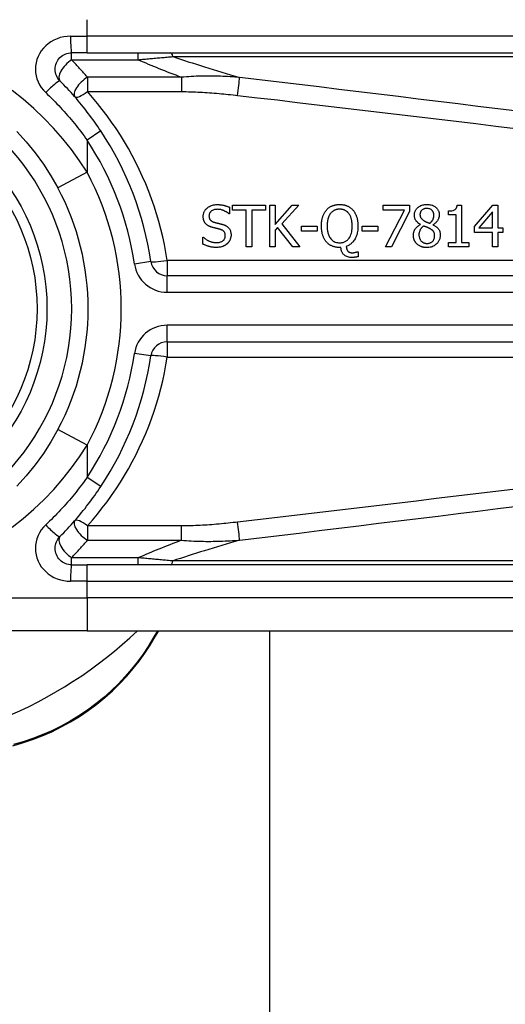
# Model space of a CAD drawing. Header units: inches. Extents: x 14 to 456, y 41 to 215.
# Tile 152 of 256: x 108.399 to 108.977, y 130.085 to 131.258. Entities that reach past the tile are written whole.
import ezdxf

# ---------------------------------------------------------------- set-up
doc = ezdxf.new("R2010")
doc.units = ezdxf.units.IN
doc.header["$MEASUREMENT"] = 0
doc.layers.add('Visible Edges(ANSI)', color=7, linetype='Continuous', lineweight=25)
doc.layers.add('Visible Tangent Edges(ANSI)', color=7, linetype='Continuous', lineweight=25)

msp = doc.modelspace()

# ---------------------------------------------------------------- linework, layer by layer
at = {"layer": 'Visible Edges(ANSI)'}
for p, q in [((108.4789, 131.2186), (108.4605, 131.2186)), ((108.4789, 131.2186), (109.128, 131.2186)), ((108.6486, 131.0344), (108.6486, 131.0266)), ((108.6522, 131.0368), (108.6917, 131.0368)), ((108.6522, 131.0309), (108.6522, 131.0368)), ((108.6917, 131.0368), (108.6917, 131.0309)), ((108.6967, 130.9875), (108.6967, 131.0368)), ((108.6967, 131.0368), (108.7033, 131.0368)), ((108.7033, 131.0368), (108.7033, 131.0141)), ((108.7033, 131.0141), (108.7234, 131.0368)), ((108.7314, 131.0368), (108.711, 131.0148)), ((108.7234, 131.0368), (108.7314, 131.0368)), ((108.8318, 131.031), (108.8318, 131.0368)), ((108.8318, 131.0368), (108.8631, 131.0368)), ((108.8631, 131.0368), (108.8631, 131.0294)), ((108.92, 131.0369), (108.9251, 131.0369)), ((108.9251, 131.0369), (108.9251, 130.9926)), ((108.9407, 131.0114), (108.9627, 131.0368)), ((108.9627, 131.0368), (108.9687, 131.0368)), ((108.9687, 131.0368), (108.9687, 131.0098)), ((108.6486, 131.0266), (108.6481, 131.0266)), ((108.6687, 131.0309), (108.6522, 131.0309)), ((108.6687, 130.9875), (108.6687, 131.0309)), ((108.6917, 131.0309), (108.6752, 131.0309)), ((108.6752, 131.0309), (108.6752, 130.9875)), ((108.8572, 131.031), (108.8318, 131.031)), ((108.8347, 130.9875), (108.8572, 131.031)), ((108.8631, 131.0294), (108.8418, 130.9875)), ((108.9099, 131.0255), (108.9099, 131.0301)), ((108.9188, 131.0255), (108.9099, 131.0255)), ((108.9188, 130.9926), (108.9188, 131.0255)), ((108.9624, 131.029), (108.9458, 131.0098)), ((108.9624, 131.0098), (108.9624, 131.029)), ((108.7061, 131.0104), (108.7033, 131.0072)), ((108.7241, 130.9875), (108.7061, 131.0104)), ((108.711, 131.0148), (108.7326, 130.9875)), ((108.7345, 131.0061), (108.7345, 131.0121)), ((108.7345, 131.0121), (108.7531, 131.0121)), ((108.7531, 131.0121), (108.7531, 131.0061)), ((108.807, 131.0061), (108.807, 131.0121)), ((108.807, 131.0121), (108.8256, 131.0121)), ((108.8256, 131.0121), (108.8256, 131.0061)), ((108.8763, 131.0138), (108.8763, 131.014)), ((108.8912, 131.0137), (108.8912, 131.0135)), ((108.9407, 131.0045), (108.9407, 131.0114)), ((108.9458, 131.0098), (108.9624, 131.0098)), ((108.9687, 131.0098), (108.9746, 131.0098)), ((108.9746, 131.0098), (108.9746, 131.0045)), ((108.6171, 130.9987), (108.6175, 130.9987)), ((108.6171, 130.9905), (108.6171, 130.9987)), ((108.7033, 131.0072), (108.7033, 130.9875)), ((108.7531, 131.0061), (108.7345, 131.0061)), ((108.8256, 131.0061), (108.807, 131.0061)), ((108.9624, 131.0045), (108.9407, 131.0045)), ((108.9624, 130.9875), (108.9624, 131.0045)), ((108.9687, 131.0045), (108.9687, 130.9875)), ((108.9746, 131.0045), (108.9687, 131.0045)), ((108.6752, 130.9875), (108.6687, 130.9875)), ((108.7033, 130.9875), (108.6967, 130.9875)), ((108.7326, 130.9875), (108.7241, 130.9875)), ((108.7815, 130.9865), (108.78, 130.9865)), ((108.8418, 130.9875), (108.8347, 130.9875)), ((108.9099, 130.9926), (108.9188, 130.9926)), ((108.9099, 130.9875), (108.9099, 130.9926)), ((108.9339, 130.9875), (108.9099, 130.9875)), ((108.9251, 130.9926), (108.9339, 130.9926)), ((108.9339, 130.9926), (108.9339, 130.9875)), ((108.9687, 130.9875), (108.9624, 130.9875)), ((108.8011, 130.9814), (108.802, 130.9814)), ((108.802, 130.9814), (108.802, 130.9755)), ((109.2264, 130.9529), (108.5744, 130.9529)), ((108.5744, 130.8741), (109.2264, 130.8741)), ((108.4605, 130.6084), (108.4789, 130.6084)), ((109.128, 130.6084), (108.4789, 130.6084)), ((108.4789, 130.5296), (108.2417, 130.5296)), ((108.4789, 130.5296), (109.128, 130.5296)), ((108.5599, 130.522), (108.5643, 130.5296)), ((108.6967, 116.9685), (108.6967, 130.5296))]:
    msp.add_line(p, q, dxfattribs=at)
at = {"layer": 'Visible Edges(ANSI)', "flags": 128}
for points in [[(108.4466, 131.185), (108.4453, 131.1864), (108.4441, 131.188), (108.4432, 131.1896), (108.4423, 131.1914), (108.4417, 131.1932), (108.4412, 131.1951), (108.4409, 131.197), (108.4408, 131.1989), (108.4409, 131.2009), (108.4412, 131.2028), (108.4417, 131.2046), (108.4423, 131.2065), (108.4432, 131.2082), (108.4441, 131.2099), (108.4453, 131.2114), (108.4466, 131.2129), (108.448, 131.2142), (108.4495, 131.2153), (108.4512, 131.2163), (108.4529, 131.2171), (108.4548, 131.2178), (108.4566, 131.2182), (108.4586, 131.2185), (108.4605, 131.2186)], [(108.4953, 131.1254), (108.4935, 131.128), (108.4917, 131.1307), (108.4899, 131.1333), (108.488, 131.136), (108.4862, 131.1386), (108.4843, 131.1412), (108.4823, 131.1438), (108.4804, 131.1463), (108.4784, 131.1489), (108.4765, 131.1514), (108.4744, 131.154), (108.4724, 131.1565), (108.4704, 131.1589), (108.4683, 131.1614), (108.4662, 131.1639), (108.4641, 131.1663), (108.462, 131.1687), (108.4598, 131.1711), (108.4577, 131.1735), (108.4555, 131.1758), (108.4533, 131.1781), (108.4511, 131.1805), (108.4488, 131.1827), (108.4466, 131.185)], [(108.3952, 131.1248), (108.4063, 131.1125), (108.4169, 131.0995), (108.4268, 131.086), (108.4359, 131.072), (108.4442, 131.0575)], [(108.6174, 131.0236), (108.6174, 131.0244), (108.6175, 131.0252), (108.6176, 131.0259), (108.6178, 131.0267), (108.618, 131.0275), (108.6183, 131.0282), (108.6186, 131.029), (108.6189, 131.0297), (108.6193, 131.0304), (108.6198, 131.0311), (108.6202, 131.0317), (108.6208, 131.0323), (108.6213, 131.0329), (108.622, 131.0335), (108.6228, 131.0342), (108.6237, 131.0348), (108.6247, 131.0354), (108.6259, 131.036), (108.6272, 131.0365), (108.6285, 131.037), (108.6298, 131.0373), (108.6312, 131.0375), (108.6326, 131.0376), (108.634, 131.0376)], [(108.634, 131.0376), (108.6345, 131.0376), (108.6351, 131.0376), (108.6357, 131.0376), (108.6363, 131.0376), (108.6368, 131.0375), (108.6374, 131.0375), (108.6379, 131.0374), (108.6385, 131.0374), (108.6391, 131.0373), (108.6396, 131.0372), (108.6402, 131.0371), (108.6408, 131.037), (108.6413, 131.0369), (108.6419, 131.0368), (108.6424, 131.0367), (108.643, 131.0365), (108.6437, 131.0363), (108.6443, 131.0361), (108.645, 131.0359), (108.6457, 131.0357), (108.6464, 131.0354), (108.6471, 131.0351), (108.6479, 131.0348), (108.6486, 131.0344)], [(108.7642, 131.0311), (108.7647, 131.0316), (108.7652, 131.0322), (108.7657, 131.0327), (108.7663, 131.0332), (108.7668, 131.0336), (108.7674, 131.034), (108.768, 131.0345), (108.7686, 131.0349), (108.7693, 131.0352), (108.7699, 131.0356), (108.7706, 131.0359), (108.7713, 131.0362), (108.772, 131.0364), (108.7727, 131.0367), (108.7734, 131.0369), (108.7741, 131.0371), (108.7748, 131.0373), (108.7756, 131.0374), (108.7763, 131.0375), (108.777, 131.0376), (108.7778, 131.0377), (108.7785, 131.0378), (108.7793, 131.0378), (108.78, 131.0378)], [(108.78, 131.0378), (108.7807, 131.0378), (108.7813, 131.0378), (108.7819, 131.0377), (108.7826, 131.0377), (108.7832, 131.0376), (108.7838, 131.0375), (108.7844, 131.0374), (108.785, 131.0373), (108.7857, 131.0372), (108.7863, 131.037), (108.7869, 131.0368), (108.7875, 131.0366), (108.7881, 131.0364), (108.7887, 131.0362), (108.7893, 131.0359), (108.79, 131.0356), (108.7907, 131.0352), (108.7915, 131.0348), (108.7922, 131.0343), (108.793, 131.0337), (108.7938, 131.0331), (108.7945, 131.0325), (108.7952, 131.0318), (108.7959, 131.0311)], [(108.8691, 131.0249), (108.8691, 131.0257), (108.8692, 131.0264), (108.8693, 131.0271), (108.8694, 131.0279), (108.8696, 131.0286), (108.8699, 131.0293), (108.8701, 131.03), (108.8705, 131.0306), (108.8708, 131.0313), (108.8712, 131.0319), (108.8717, 131.0325), (108.8722, 131.0331), (108.8727, 131.0336), (108.8733, 131.0342), (108.874, 131.0347), (108.8748, 131.0353), (108.8757, 131.0359), (108.8768, 131.0364), (108.8779, 131.0369), (108.8791, 131.0373), (108.8803, 131.0375), (108.8815, 131.0377), (108.8827, 131.0378), (108.8839, 131.0379)], [(108.8839, 131.033), (108.8831, 131.033), (108.8824, 131.0329), (108.8816, 131.0328), (108.8809, 131.0326), (108.8802, 131.0323), (108.8795, 131.032), (108.879, 131.0317), (108.8785, 131.0314), (108.8781, 131.0311), (108.8777, 131.0308), (108.8774, 131.0305), (108.8772, 131.0302), (108.8769, 131.0298), (108.8767, 131.0295), (108.8765, 131.0292), (108.8764, 131.0288), (108.8762, 131.0284), (108.8761, 131.028), (108.876, 131.0277), (108.8759, 131.0273), (108.8758, 131.0269), (108.8758, 131.0265), (108.8757, 131.0261), (108.8757, 131.0257)], [(108.8839, 131.0379), (108.8853, 131.0378), (108.8866, 131.0377), (108.8879, 131.0375), (108.8892, 131.0372), (108.8905, 131.0368), (108.8917, 131.0363), (108.8927, 131.0358), (108.8936, 131.0352), (108.8944, 131.0346), (108.895, 131.0341), (108.8955, 131.0336), (108.896, 131.0331), (108.8964, 131.0325), (108.8968, 131.032), (108.8972, 131.0314), (108.8975, 131.0308), (108.8978, 131.0302), (108.8981, 131.0295), (108.8983, 131.0288), (108.8985, 131.0281), (108.8986, 131.0275), (108.8987, 131.0268), (108.8987, 131.0261), (108.8987, 131.0253)], [(108.8923, 131.0253), (108.8923, 131.0257), (108.8923, 131.0261), (108.8922, 131.0264), (108.8922, 131.0268), (108.8921, 131.0272), (108.892, 131.0276), (108.8919, 131.028), (108.8917, 131.0283), (108.8916, 131.0287), (108.8914, 131.0291), (108.8912, 131.0294), (108.891, 131.0297), (108.8907, 131.03), (108.8905, 131.0303), (108.8902, 131.0306), (108.8899, 131.0309), (108.8895, 131.0313), (108.889, 131.0317), (108.8883, 131.0321), (108.8875, 131.0324), (108.8866, 131.0327), (108.8857, 131.0329), (108.8848, 131.033), (108.8839, 131.033)], [(108.9099, 131.0301), (108.9112, 131.0301), (108.9126, 131.0302), (108.9139, 131.0304), (108.9152, 131.0306), (108.9163, 131.031), (108.9171, 131.0314), (108.9177, 131.0317), (108.918, 131.032), (108.9182, 131.0322), (108.9185, 131.0324), (108.9187, 131.0327), (108.9189, 131.033), (108.9191, 131.0333), (108.9192, 131.0336), (108.9194, 131.0339), (108.9195, 131.0342), (108.9196, 131.0345), (108.9197, 131.0349), (108.9198, 131.0352), (108.9199, 131.0355), (108.9199, 131.0359), (108.92, 131.0362), (108.92, 131.0366), (108.92, 131.0369)], [(108.6206, 131.0147), (108.6204, 131.0149), (108.6202, 131.0151), (108.62, 131.0153), (108.6199, 131.0156), (108.6197, 131.0158), (108.6195, 131.0161), (108.6194, 131.0163), (108.6192, 131.0166), (108.619, 131.0168), (108.6189, 131.0171), (108.6188, 131.0173), (108.6186, 131.0176), (108.6185, 131.0179), (108.6184, 131.0182), (108.6183, 131.0184), (108.6182, 131.0187), (108.6181, 131.0191), (108.6179, 131.0195), (108.6178, 131.02), (108.6177, 131.0206), (108.6176, 131.0212), (108.6175, 131.0219), (108.6174, 131.0227), (108.6174, 131.0236)], [(108.6344, 131.032), (108.6336, 131.0319), (108.6327, 131.0319), (108.6319, 131.0318), (108.631, 131.0316), (108.6302, 131.0314), (108.6294, 131.0311), (108.6286, 131.0308), (108.628, 131.0305), (108.6274, 131.0301), (108.6269, 131.0297), (108.6265, 131.0294), (108.6262, 131.0291), (108.6259, 131.0288), (108.6256, 131.0284), (108.6254, 131.0281), (108.6251, 131.0277), (108.6249, 131.0273), (108.6247, 131.0269), (108.6246, 131.0264), (108.6245, 131.026), (108.6244, 131.0256), (108.6243, 131.0251), (108.6243, 131.0247), (108.6242, 131.0242)], [(108.6242, 131.0242), (108.6243, 131.0236), (108.6243, 131.023), (108.6244, 131.0225), (108.6245, 131.0219), (108.6247, 131.0213), (108.6249, 131.0208), (108.6252, 131.0203), (108.6254, 131.0198), (108.6257, 131.0195), (108.626, 131.0192), (108.6263, 131.0189), (108.6266, 131.0186), (108.6269, 131.0184), (108.6272, 131.0181), (108.6275, 131.0179), (108.6278, 131.0177), (108.6281, 131.0175), (108.6285, 131.0174), (108.6288, 131.0172), (108.6292, 131.0171), (108.6296, 131.0169), (108.6299, 131.0168), (108.6303, 131.0167), (108.6307, 131.0166)], [(108.6481, 131.0266), (108.6478, 131.0269), (108.6474, 131.0273), (108.647, 131.0276), (108.6466, 131.0278), (108.6462, 131.0281), (108.6458, 131.0284), (108.6454, 131.0287), (108.645, 131.0289), (108.6446, 131.0292), (108.6441, 131.0294), (108.6437, 131.0296), (108.6433, 131.0298), (108.6428, 131.03), (108.6424, 131.0303), (108.6419, 131.0305), (108.6413, 131.0307), (108.6406, 131.0309), (108.6399, 131.0312), (108.6391, 131.0314), (108.6382, 131.0316), (108.6372, 131.0318), (108.6363, 131.0319), (108.6354, 131.0319), (108.6344, 131.032)], [(108.7583, 131.0121), (108.7583, 131.0129), (108.7583, 131.0137), (108.7583, 131.0145), (108.7584, 131.0153), (108.7585, 131.0161), (108.7585, 131.0169), (108.7586, 131.0177), (108.7588, 131.0185), (108.7589, 131.0193), (108.759, 131.0201), (108.7592, 131.0209), (108.7594, 131.0217), (108.7596, 131.0224), (108.7599, 131.0232), (108.7601, 131.024), (108.7604, 131.0248), (108.7608, 131.0255), (108.7611, 131.0263), (108.7615, 131.0271), (108.762, 131.028), (108.7625, 131.0288), (108.763, 131.0295), (108.7636, 131.0303), (108.7642, 131.0311)], [(108.7691, 131.027), (108.7688, 131.0266), (108.7685, 131.0262), (108.7683, 131.0258), (108.768, 131.0254), (108.7678, 131.0249), (108.7675, 131.0245), (108.7673, 131.024), (108.7671, 131.0236), (108.7669, 131.0231), (108.7668, 131.0226), (108.7666, 131.0221), (108.7664, 131.0217), (108.7663, 131.0211), (108.7661, 131.0206), (108.7659, 131.0199), (108.7658, 131.0193), (108.7657, 131.0186), (108.7655, 131.0178), (108.7654, 131.017), (108.7653, 131.0161), (108.7652, 131.0152), (108.7652, 131.0142), (108.7651, 131.0132), (108.7651, 131.0121)], [(108.7801, 131.0321), (108.7796, 131.0321), (108.7792, 131.0321), (108.7787, 131.0321), (108.7783, 131.032), (108.7779, 131.032), (108.7774, 131.0319), (108.777, 131.0319), (108.7766, 131.0318), (108.7761, 131.0317), (108.7757, 131.0316), (108.7753, 131.0314), (108.7749, 131.0313), (108.7744, 131.0312), (108.774, 131.031), (108.7736, 131.0308), (108.7731, 131.0305), (108.7726, 131.0302), (108.7721, 131.0299), (108.7715, 131.0295), (108.771, 131.029), (108.7705, 131.0286), (108.77, 131.0281), (108.7696, 131.0276), (108.7691, 131.027)], [(108.7909, 131.027), (108.7906, 131.0274), (108.7903, 131.0278), (108.7899, 131.0282), (108.7896, 131.0286), (108.7892, 131.0289), (108.7888, 131.0292), (108.7884, 131.0296), (108.788, 131.0299), (108.7875, 131.0302), (108.7871, 131.0304), (108.7866, 131.0307), (108.7862, 131.0309), (108.7857, 131.0311), (108.7852, 131.0313), (108.7847, 131.0315), (108.7842, 131.0316), (108.7837, 131.0317), (108.7832, 131.0318), (108.7827, 131.0319), (108.7821, 131.032), (108.7816, 131.0321), (108.7811, 131.0321), (108.7806, 131.0321), (108.7801, 131.0321)], [(108.795, 131.0121), (108.795, 131.0127), (108.795, 131.0132), (108.7949, 131.0138), (108.7949, 131.0143), (108.7949, 131.0149), (108.7948, 131.0154), (108.7948, 131.016), (108.7947, 131.0165), (108.7947, 131.0171), (108.7946, 131.0176), (108.7945, 131.0182), (108.7944, 131.0187), (108.7943, 131.0193), (108.7942, 131.0198), (108.794, 131.0204), (108.7939, 131.0209), (108.7937, 131.0215), (108.7935, 131.0222), (108.7932, 131.0229), (108.7929, 131.0237), (108.7925, 131.0245), (108.7921, 131.0253), (108.7915, 131.0262), (108.7909, 131.027)], [(108.7959, 131.0311), (108.7964, 131.0305), (108.7968, 131.03), (108.7972, 131.0294), (108.7976, 131.0288), (108.798, 131.0282), (108.7983, 131.0275), (108.7987, 131.0269), (108.799, 131.0263), (108.7993, 131.0256), (108.7996, 131.0249), (108.7998, 131.0243), (108.8001, 131.0236), (108.8003, 131.0228), (108.8005, 131.0221), (108.8008, 131.0213), (108.801, 131.0204), (108.8011, 131.0195), (108.8013, 131.0186), (108.8014, 131.0176), (108.8016, 131.0166), (108.8017, 131.0156), (108.8017, 131.0145), (108.8018, 131.0133), (108.8018, 131.0121)], [(108.8763, 131.014), (108.8758, 131.0143), (108.8754, 131.0145), (108.875, 131.0148), (108.8746, 131.0151), (108.8742, 131.0153), (108.8738, 131.0156), (108.8734, 131.0159), (108.8731, 131.0163), (108.8727, 131.0166), (108.8723, 131.0169), (108.872, 131.0173), (108.8717, 131.0176), (108.8714, 131.018), (108.8711, 131.0184), (108.8708, 131.0188), (108.8705, 131.0193), (108.8702, 131.0198), (108.8699, 131.0204), (108.8697, 131.0211), (108.8695, 131.0219), (108.8693, 131.0226), (108.8692, 131.0234), (108.8691, 131.0241), (108.8691, 131.0249)], [(108.8757, 131.0257), (108.8757, 131.0254), (108.8757, 131.0251), (108.8758, 131.0249), (108.8758, 131.0246), (108.8758, 131.0244), (108.8759, 131.0241), (108.8759, 131.0239), (108.876, 131.0236), (108.876, 131.0233), (108.8761, 131.0231), (108.8762, 131.0229), (108.8763, 131.0226), (108.8764, 131.0223), (108.8766, 131.022), (108.8768, 131.0217), (108.8771, 131.0213), (108.8774, 131.0209), (108.8777, 131.0205), (108.8782, 131.0201), (108.8786, 131.0198), (108.879, 131.0194), (108.8795, 131.0191), (108.88, 131.0188), (108.8804, 131.0185)], [(108.8874, 131.0154), (108.8876, 131.0156), (108.8878, 131.0158), (108.8881, 131.016), (108.8883, 131.0161), (108.8885, 131.0163), (108.8887, 131.0165), (108.8889, 131.0167), (108.8891, 131.0169), (108.8893, 131.0171), (108.8895, 131.0174), (108.8897, 131.0176), (108.8899, 131.0178), (108.8901, 131.018), (108.8903, 131.0183), (108.8904, 131.0185), (108.8906, 131.0187), (108.8908, 131.019), (108.891, 131.0193), (108.8913, 131.0199), (108.8916, 131.0207), (108.8919, 131.0217), (108.8921, 131.0229), (108.8922, 131.0241), (108.8923, 131.0253)], [(108.8987, 131.0253), (108.8987, 131.0249), (108.8987, 131.0244), (108.8987, 131.024), (108.8986, 131.0236), (108.8985, 131.0231), (108.8984, 131.0227), (108.8983, 131.0222), (108.8982, 131.0218), (108.898, 131.0214), (108.8979, 131.021), (108.8977, 131.0205), (108.8975, 131.02), (108.8972, 131.0195), (108.8969, 131.0189), (108.8965, 131.0184), (108.8961, 131.0178), (108.8956, 131.0172), (108.8951, 131.0166), (108.8945, 131.016), (108.8939, 131.0155), (108.8933, 131.015), (108.8926, 131.0145), (108.892, 131.0141), (108.8912, 131.0137)], [(108.6288, 131.0103), (108.6285, 131.0104), (108.6282, 131.0105), (108.6279, 131.0106), (108.6276, 131.0106), (108.6273, 131.0107), (108.627, 131.0108), (108.6268, 131.0109), (108.6265, 131.011), (108.6262, 131.0111), (108.6259, 131.0112), (108.6256, 131.0114), (108.6254, 131.0115), (108.6251, 131.0116), (108.6248, 131.0117), (108.6245, 131.0118), (108.6243, 131.012), (108.624, 131.0121), (108.6236, 131.0123), (108.6232, 131.0125), (108.6228, 131.0128), (108.6223, 131.0132), (108.6217, 131.0136), (108.6212, 131.0141), (108.6206, 131.0147)], [(108.6376, 131.0081), (108.6373, 131.0082), (108.6369, 131.0083), (108.6366, 131.0084), (108.6363, 131.0085), (108.636, 131.0085), (108.6357, 131.0086), (108.6354, 131.0087), (108.6351, 131.0087), (108.6349, 131.0088), (108.6346, 131.0089), (108.6343, 131.009), (108.634, 131.009), (108.6337, 131.0091), (108.6334, 131.0092), (108.633, 131.0093), (108.6327, 131.0093), (108.6323, 131.0094), (108.6319, 131.0095), (108.6315, 131.0096), (108.631, 131.0098), (108.6305, 131.0099), (108.63, 131.01), (108.6294, 131.0102), (108.6288, 131.0103)], [(108.6307, 131.0166), (108.6311, 131.0165), (108.6316, 131.0163), (108.632, 131.0162), (108.6325, 131.0161), (108.6329, 131.016), (108.6334, 131.0159), (108.6338, 131.0158), (108.6342, 131.0157), (108.6347, 131.0156), (108.6351, 131.0155), (108.6355, 131.0154), (108.636, 131.0153), (108.6364, 131.0151), (108.6368, 131.015), (108.6372, 131.0149), (108.6376, 131.0148), (108.638, 131.0147), (108.6384, 131.0146), (108.6388, 131.0145), (108.6392, 131.0144), (108.6396, 131.0143), (108.64, 131.0142), (108.6404, 131.0141), (108.6408, 131.014)], [(108.6408, 131.014), (108.6413, 131.0138), (108.6418, 131.0136), (108.6423, 131.0134), (108.6428, 131.0132), (108.6434, 131.013), (108.6439, 131.0128), (108.6443, 131.0125), (108.6448, 131.0122), (108.6453, 131.0119), (108.6458, 131.0116), (108.6462, 131.0113), (108.6466, 131.0109), (108.6471, 131.0105), (108.6476, 131.01), (108.6481, 131.0094), (108.6486, 131.0087), (108.6491, 131.0079), (108.6495, 131.007), (108.6498, 131.0062), (108.6501, 131.0053), (108.6503, 131.0044), (108.6504, 131.0034), (108.6505, 131.0025), (108.6505, 131.0016)], [(108.7641, 130.9932), (108.7637, 130.9938), (108.7632, 130.9944), (108.7627, 130.995), (108.7623, 130.9957), (108.7619, 130.9963), (108.7616, 130.997), (108.7612, 130.9977), (108.7609, 130.9984), (108.7606, 130.9991), (108.7603, 130.9998), (108.76, 131.0006), (108.7598, 131.0013), (108.7596, 131.0021), (108.7593, 131.0029), (108.7591, 131.0037), (108.759, 131.0045), (108.7588, 131.0054), (108.7587, 131.0063), (108.7586, 131.0072), (108.7585, 131.0081), (108.7584, 131.0091), (108.7583, 131.0101), (108.7583, 131.0111), (108.7583, 131.0121)], [(108.7651, 131.0121), (108.7651, 131.0111), (108.7652, 131.0101), (108.7652, 131.009), (108.7653, 131.008), (108.7654, 131.007), (108.7656, 131.006), (108.7658, 131.0049), (108.766, 131.0039), (108.7663, 131.0029), (108.7666, 131.002), (108.767, 131.001), (108.7675, 131), (108.768, 130.999), (108.7687, 130.9979), (108.7695, 130.9969), (108.7704, 130.9959), (108.7713, 130.995), (108.7724, 130.9942), (108.7736, 130.9936), (108.7748, 130.993), (108.7761, 130.9926), (108.7774, 130.9923), (108.7787, 130.9921), (108.7801, 130.9921)], [(108.7801, 130.9921), (108.7809, 130.9921), (108.7817, 130.9922), (108.7826, 130.9923), (108.7834, 130.9924), (108.7842, 130.9926), (108.785, 130.9929), (108.7858, 130.9932), (108.7865, 130.9935), (108.7873, 130.994), (108.7879, 130.9944), (108.7886, 130.9949), (108.7892, 130.9954), (108.7899, 130.996), (108.7905, 130.9968), (108.7913, 130.9977), (108.792, 130.9989), (108.7928, 131.0003), (108.7934, 131.0019), (108.794, 131.0035), (108.7944, 131.0052), (108.7946, 131.0069), (108.7948, 131.0086), (108.7949, 131.0104), (108.795, 131.0121)], [(108.8018, 131.0121), (108.8018, 131.0105), (108.8017, 131.0089), (108.8015, 131.0073), (108.8013, 131.0057), (108.801, 131.0041), (108.8007, 131.0025), (108.8002, 131.001), (108.7996, 130.9995), (108.799, 130.9981), (108.7984, 130.9968), (108.7977, 130.9957), (108.797, 130.9947), (108.7963, 130.9938), (108.7956, 130.993), (108.795, 130.9923), (108.7943, 130.9916), (108.7936, 130.991), (108.7928, 130.9905), (108.7921, 130.9899), (108.7913, 130.9894), (108.7904, 130.989), (108.7896, 130.9886), (108.7887, 130.9882), (108.7878, 130.9879)], [(108.8679, 131.0011), (108.8679, 131.0017), (108.868, 131.0022), (108.868, 131.0027), (108.8681, 131.0033), (108.8682, 131.0038), (108.8683, 131.0043), (108.8684, 131.0048), (108.8686, 131.0053), (108.8687, 131.0058), (108.8689, 131.0063), (108.8692, 131.0068), (108.8694, 131.0074), (108.8697, 131.0079), (108.8701, 131.0085), (108.8705, 131.0091), (108.8709, 131.0097), (108.8715, 131.0103), (108.8721, 131.0109), (108.8727, 131.0115), (108.8733, 131.012), (108.874, 131.0125), (108.8748, 131.013), (108.8755, 131.0134), (108.8763, 131.0138)], [(108.8802, 131.0121), (108.8798, 131.0119), (108.8795, 131.0117), (108.8792, 131.0114), (108.8788, 131.0111), (108.8785, 131.0108), (108.8782, 131.0105), (108.8779, 131.0102), (108.8776, 131.0099), (108.8773, 131.0096), (108.8771, 131.0093), (108.8768, 131.0089), (108.8766, 131.0086), (108.8763, 131.0082), (108.8761, 131.0078), (108.8758, 131.0073), (108.8756, 131.0068), (108.8754, 131.0062), (108.8752, 131.0056), (108.875, 131.005), (108.8748, 131.0043), (108.8747, 131.0036), (108.8746, 131.003), (108.8746, 131.0023), (108.8746, 131.0016)], [(108.8874, 131.0091), (108.8873, 131.0092), (108.8871, 131.0093), (108.8869, 131.0093), (108.8868, 131.0094), (108.8866, 131.0095), (108.8864, 131.0096), (108.8862, 131.0097), (108.886, 131.0098), (108.8858, 131.0099), (108.8856, 131.01), (108.8853, 131.0101), (108.885, 131.0102), (108.8848, 131.0103), (108.8845, 131.0104), (108.8842, 131.0106), (108.8838, 131.0107), (108.8835, 131.0108), (108.8831, 131.011), (108.8827, 131.0112), (108.8822, 131.0113), (108.8818, 131.0115), (108.8813, 131.0117), (108.8808, 131.0119), (108.8802, 131.0121)], [(108.8804, 131.0185), (108.8806, 131.0184), (108.8807, 131.0183), (108.8809, 131.0182), (108.8811, 131.0181), (108.8813, 131.018), (108.8816, 131.0179), (108.8818, 131.0178), (108.8821, 131.0176), (108.8824, 131.0175), (108.8826, 131.0174), (108.8829, 131.0172), (108.8833, 131.0171), (108.8836, 131.0169), (108.8839, 131.0168), (108.8842, 131.0166), (108.8846, 131.0165), (108.8849, 131.0163), (108.8853, 131.0162), (108.8856, 131.0161), (108.886, 131.0159), (108.8863, 131.0158), (108.8867, 131.0157), (108.887, 131.0155), (108.8874, 131.0154)], [(108.8932, 131.0006), (108.8932, 131.0012), (108.8932, 131.0017), (108.8931, 131.0022), (108.893, 131.0028), (108.8929, 131.0033), (108.8928, 131.0038), (108.8926, 131.0043), (108.8924, 131.0047), (108.8922, 131.0051), (108.892, 131.0055), (108.8917, 131.0058), (108.8915, 131.0061), (108.8912, 131.0064), (108.8909, 131.0067), (108.8906, 131.007), (108.8903, 131.0072), (108.89, 131.0075), (108.8896, 131.0077), (108.8893, 131.008), (108.8889, 131.0082), (108.8886, 131.0084), (108.8882, 131.0086), (108.8878, 131.0089), (108.8874, 131.0091)], [(108.8912, 131.0135), (108.8919, 131.0132), (108.8926, 131.0129), (108.8933, 131.0125), (108.894, 131.0121), (108.8946, 131.0116), (108.8952, 131.0112), (108.8958, 131.0107), (108.8964, 131.0102), (108.897, 131.0096), (108.8974, 131.0091), (108.8979, 131.0085), (108.8983, 131.008), (108.8986, 131.0074), (108.8989, 131.0069), (108.8991, 131.0064), (108.8993, 131.0058), (108.8995, 131.0053), (108.8996, 131.0047), (108.8997, 131.0041), (108.8998, 131.0036), (108.8999, 131.003), (108.8999, 131.0024), (108.9, 131.0018), (108.9, 131.0013)], [(108.6175, 130.9987), (108.618, 130.9983), (108.6185, 130.9979), (108.619, 130.9975), (108.6195, 130.9971), (108.62, 130.9967), (108.6205, 130.9963), (108.621, 130.996), (108.6216, 130.9957), (108.6221, 130.9953), (108.6227, 130.995), (108.6232, 130.9947), (108.6238, 130.9945), (108.6244, 130.9942), (108.625, 130.994), (108.6256, 130.9937), (108.6263, 130.9935), (108.627, 130.9932), (108.6277, 130.993), (108.6285, 130.9928), (108.6293, 130.9927), (108.6301, 130.9925), (108.631, 130.9924), (108.6318, 130.9924), (108.6327, 130.9923)], [(108.6327, 130.9923), (108.6336, 130.9923), (108.6345, 130.9924), (108.6354, 130.9925), (108.6363, 130.9926), (108.6372, 130.9928), (108.6381, 130.9931), (108.6389, 130.9934), (108.6396, 130.9937), (108.6402, 130.994), (108.6407, 130.9944), (108.6411, 130.9947), (108.6415, 130.9951), (108.6419, 130.9954), (108.6422, 130.9958), (108.6425, 130.9962), (108.6427, 130.9967), (108.643, 130.9971), (108.6432, 130.9976), (108.6433, 130.998), (108.6435, 130.9985), (108.6436, 130.999), (108.6437, 130.9995), (108.6437, 131), (108.6437, 131.0005)], [(108.6437, 131.0005), (108.6437, 131.0012), (108.6436, 131.0018), (108.6435, 131.0024), (108.6434, 131.003), (108.6432, 131.0036), (108.643, 131.0041), (108.6427, 131.0046), (108.6425, 131.005), (108.6422, 131.0054), (108.6419, 131.0057), (108.6417, 131.006), (108.6414, 131.0062), (108.6411, 131.0064), (108.6409, 131.0066), (108.6406, 131.0068), (108.6403, 131.007), (108.64, 131.0072), (108.6396, 131.0073), (108.6393, 131.0075), (108.639, 131.0076), (108.6387, 131.0077), (108.6383, 131.0079), (108.638, 131.008), (108.6376, 131.0081)], [(108.6505, 131.0016), (108.6505, 131.0011), (108.6505, 131.0006), (108.6505, 131.0001), (108.6504, 130.9996), (108.6503, 130.9992), (108.6502, 130.9987), (108.6501, 130.9982), (108.65, 130.9977), (108.6499, 130.9973), (108.6497, 130.9968), (108.6495, 130.9964), (108.6494, 130.9959), (108.6492, 130.9954), (108.649, 130.995), (108.6487, 130.9946), (108.6485, 130.9942), (108.6482, 130.9937), (108.648, 130.9933), (108.6477, 130.9929), (108.6474, 130.9926), (108.6471, 130.9922), (108.6468, 130.9918), (108.6464, 130.9915), (108.6461, 130.9911)], [(108.8721, 130.9907), (108.8719, 130.9909), (108.8716, 130.9912), (108.8713, 130.9916), (108.871, 130.9919), (108.8708, 130.9922), (108.8705, 130.9925), (108.8703, 130.9929), (108.8701, 130.9932), (108.8699, 130.9935), (108.8697, 130.9939), (108.8695, 130.9943), (108.8693, 130.9946), (108.8691, 130.995), (108.869, 130.9954), (108.8688, 130.9959), (108.8686, 130.9964), (108.8685, 130.9969), (108.8683, 130.9975), (108.8682, 130.998), (108.8681, 130.9987), (108.868, 130.9993), (108.868, 130.9999), (108.8679, 131.0005), (108.8679, 131.0011)], [(108.8746, 131.0016), (108.8746, 131.0008), (108.8747, 131.0001), (108.8748, 130.9993), (108.875, 130.9985), (108.8752, 130.9978), (108.8755, 130.997), (108.8758, 130.9963), (108.8761, 130.9957), (108.8765, 130.9951), (108.8769, 130.9946), (108.8773, 130.9942), (108.8778, 130.9938), (108.8782, 130.9934), (108.8786, 130.993), (108.8791, 130.9927), (108.8796, 130.9924), (108.8801, 130.9921), (108.8806, 130.9919), (108.8812, 130.9917), (108.8817, 130.9916), (108.8823, 130.9915), (108.8829, 130.9914), (108.8835, 130.9913), (108.884, 130.9913)], [(108.9, 131.0013), (108.9, 131.0004), (108.8999, 130.9995), (108.8998, 130.9987), (108.8996, 130.9979), (108.8994, 130.997), (108.8991, 130.9962), (108.8988, 130.9954), (108.8984, 130.9946), (108.898, 130.9939), (108.8975, 130.9932), (108.897, 130.9925), (108.8965, 130.9918), (108.8959, 130.9912), (108.8952, 130.9905), (108.8944, 130.9899), (108.8936, 130.9892), (108.8926, 130.9886), (108.8915, 130.988), (108.8903, 130.9875), (108.8891, 130.9871), (108.8878, 130.9868), (108.8865, 130.9866), (108.8853, 130.9865), (108.8839, 130.9864)], [(108.884, 130.9913), (108.8848, 130.9914), (108.8856, 130.9914), (108.8864, 130.9916), (108.8871, 130.9917), (108.8878, 130.992), (108.8885, 130.9923), (108.8892, 130.9926), (108.8897, 130.993), (108.8902, 130.9934), (108.8906, 130.9938), (108.891, 130.9942), (108.8914, 130.9946), (108.8917, 130.995), (108.8919, 130.9954), (108.8922, 130.9959), (108.8924, 130.9964), (108.8926, 130.9969), (108.8928, 130.9974), (108.8929, 130.9979), (108.893, 130.9985), (108.8931, 130.999), (108.8932, 130.9995), (108.8932, 131.0001), (108.8932, 131.0006)], [(108.6332, 130.9867), (108.6325, 130.9867), (108.6318, 130.9867), (108.6311, 130.9867), (108.6304, 130.9867), (108.6297, 130.9868), (108.629, 130.9869), (108.6283, 130.9869), (108.6276, 130.987), (108.6269, 130.9871), (108.6262, 130.9873), (108.6255, 130.9874), (108.6248, 130.9876), (108.6241, 130.9878), (108.6235, 130.988), (108.6228, 130.9882), (108.6222, 130.9884), (108.6215, 130.9886), (108.6209, 130.9889), (108.6202, 130.9891), (108.6196, 130.9894), (108.619, 130.9896), (108.6183, 130.9899), (108.6177, 130.9902), (108.6171, 130.9905)], [(108.6461, 130.9911), (108.6458, 130.9909), (108.6455, 130.9906), (108.6451, 130.9904), (108.6448, 130.9901), (108.6445, 130.9899), (108.6442, 130.9896), (108.6439, 130.9894), (108.6435, 130.9892), (108.6432, 130.989), (108.6428, 130.9888), (108.6425, 130.9886), (108.6421, 130.9884), (108.6418, 130.9883), (108.6414, 130.9881), (108.641, 130.988), (108.6407, 130.9878), (108.6402, 130.9876), (108.6397, 130.9875), (108.639, 130.9873), (108.6381, 130.9871), (108.6371, 130.9869), (108.636, 130.9868), (108.6347, 130.9867), (108.6332, 130.9867)], [(108.78, 130.9865), (108.7793, 130.9865), (108.7785, 130.9865), (108.7778, 130.9866), (108.7771, 130.9867), (108.7763, 130.9868), (108.7756, 130.9869), (108.7749, 130.987), (108.7742, 130.9872), (108.7734, 130.9874), (108.7727, 130.9876), (108.772, 130.9878), (108.7713, 130.9881), (108.7707, 130.9884), (108.77, 130.9887), (108.7693, 130.989), (108.7687, 130.9894), (108.7681, 130.9898), (108.7674, 130.9902), (108.7668, 130.9906), (108.7663, 130.9911), (108.7657, 130.9916), (108.7652, 130.9921), (108.7646, 130.9927), (108.7641, 130.9932)], [(108.7943, 130.9746), (108.7931, 130.9746), (108.792, 130.9747), (108.7908, 130.9749), (108.7897, 130.9752), (108.7886, 130.9756), (108.7876, 130.9761), (108.7867, 130.9766), (108.786, 130.9771), (108.7854, 130.9776), (108.7849, 130.9781), (108.7844, 130.9786), (108.784, 130.9791), (108.7836, 130.9796), (108.7833, 130.9802), (108.783, 130.9807), (108.7827, 130.9813), (108.7824, 130.982), (108.7822, 130.9826), (108.782, 130.9832), (108.7819, 130.9839), (108.7818, 130.9845), (108.7817, 130.9852), (108.7816, 130.9858), (108.7815, 130.9865)], [(108.7878, 130.9879), (108.7879, 130.9877), (108.7879, 130.9875), (108.7879, 130.9873), (108.7879, 130.9871), (108.788, 130.9869), (108.788, 130.9867), (108.788, 130.9865), (108.7881, 130.9863), (108.7881, 130.9861), (108.7881, 130.9858), (108.7882, 130.9856), (108.7882, 130.9854), (108.7883, 130.9852), (108.7883, 130.985), (108.7884, 130.9848), (108.7885, 130.9846), (108.7885, 130.9844), (108.7886, 130.9842), (108.7887, 130.9839), (108.7889, 130.9836), (108.7891, 130.9832), (108.7892, 130.9829), (108.7895, 130.9826), (108.7897, 130.9823)], [(108.8839, 130.9864), (108.8835, 130.9864), (108.8831, 130.9864), (108.8826, 130.9865), (108.8822, 130.9865), (108.8818, 130.9865), (108.8813, 130.9866), (108.8809, 130.9866), (108.8805, 130.9867), (108.88, 130.9868), (108.8796, 130.9869), (108.8792, 130.987), (108.8787, 130.9871), (108.8783, 130.9872), (108.8779, 130.9873), (108.8775, 130.9874), (108.8771, 130.9876), (108.8766, 130.9878), (108.876, 130.988), (108.8754, 130.9883), (108.8747, 130.9887), (108.874, 130.9891), (108.8734, 130.9896), (108.8727, 130.9901), (108.8721, 130.9907)], [(108.7897, 130.9823), (108.7899, 130.9821), (108.79, 130.9819), (108.7902, 130.9818), (108.7904, 130.9816), (108.7905, 130.9815), (108.7907, 130.9814), (108.7909, 130.9812), (108.7911, 130.9811), (108.7913, 130.981), (108.7915, 130.9809), (108.7917, 130.9808), (108.792, 130.9807), (108.7922, 130.9807), (108.7924, 130.9806), (108.7927, 130.9805), (108.793, 130.9805), (108.7933, 130.9804), (108.7936, 130.9804), (108.7939, 130.9803), (108.7942, 130.9803), (108.7945, 130.9803), (108.7948, 130.9803), (108.7951, 130.9803), (108.7954, 130.9803)], [(108.802, 130.9755), (108.8016, 130.9754), (108.8012, 130.9753), (108.8008, 130.9752), (108.8004, 130.9752), (108.8, 130.9751), (108.7997, 130.975), (108.7993, 130.975), (108.799, 130.9749), (108.7987, 130.9749), (108.7984, 130.9748), (108.7981, 130.9748), (108.7978, 130.9748), (108.7975, 130.9747), (108.7972, 130.9747), (108.7969, 130.9747), (108.7966, 130.9747), (108.7963, 130.9746), (108.796, 130.9746), (108.7957, 130.9746), (108.7955, 130.9746), (108.7952, 130.9746), (108.7949, 130.9746), (108.7946, 130.9746), (108.7943, 130.9746)], [(108.7954, 130.9803), (108.7955, 130.9803), (108.7957, 130.9803), (108.7959, 130.9803), (108.7961, 130.9803), (108.7962, 130.9803), (108.7964, 130.9803), (108.7966, 130.9804), (108.7967, 130.9804), (108.7969, 130.9804), (108.7971, 130.9804), (108.7973, 130.9805), (108.7974, 130.9805), (108.7976, 130.9805), (108.7978, 130.9806), (108.798, 130.9806), (108.7981, 130.9806), (108.7983, 130.9807), (108.7984, 130.9807), (108.7987, 130.9807), (108.799, 130.9808), (108.7995, 130.981), (108.8001, 130.9811), (108.8006, 130.9813), (108.8011, 130.9814)], [(108.4442, 130.7695), (108.4359, 130.755), (108.4268, 130.7409), (108.417, 130.7274), (108.4064, 130.7144), (108.3952, 130.7021)], [(108.4466, 130.642), (108.4488, 130.6443), (108.4511, 130.6466), (108.4533, 130.6489), (108.4555, 130.6512), (108.4577, 130.6536), (108.4598, 130.6559), (108.462, 130.6583), (108.4641, 130.6607), (108.4662, 130.6632), (108.4683, 130.6656), (108.4704, 130.6681), (108.4724, 130.6706), (108.4744, 130.6731), (108.4765, 130.6756), (108.4784, 130.6781), (108.4804, 130.6807), (108.4823, 130.6832), (108.4843, 130.6858), (108.4862, 130.6884), (108.488, 130.691), (108.4899, 130.6937), (108.4917, 130.6963), (108.4935, 130.699), (108.4953, 130.7017)], [(108.4605, 130.6084), (108.4586, 130.6085), (108.4567, 130.6088), (108.4548, 130.6093), (108.453, 130.6099), (108.4512, 130.6107), (108.4496, 130.6117), (108.448, 130.6128), (108.4466, 130.6141), (108.4453, 130.6155), (108.4442, 130.6171), (108.4432, 130.6188), (108.4423, 130.6205), (108.4417, 130.6223), (108.4412, 130.6242), (108.4409, 130.6261), (108.4408, 130.6281), (108.4409, 130.63), (108.4412, 130.6319), (108.4416, 130.6338), (108.4423, 130.6356), (108.4431, 130.6374), (108.4441, 130.639), (108.4453, 130.6406), (108.4466, 130.642)], [(108.3903, 130.3928), (108.402, 130.3961), (108.4137, 130.4), (108.4254, 130.4045), (108.4369, 130.4095), (108.4481, 130.4151), (108.4592, 130.4212), (108.47, 130.4277), (108.4804, 130.4347), (108.4905, 130.4422), (108.5001, 130.4501), (108.5093, 130.4583), (108.518, 130.4668), (108.5262, 130.4755), (108.5339, 130.4846), (108.5411, 130.4937), (108.5479, 130.5031), (108.5541, 130.5125), (108.5599, 130.522)]]:
    msp.add_lwpolyline(points, dxfattribs=at)
at = {"layer": 'Visible Edges(ANSI)'}
msp.add_circle((108.1752, 130.9135), 0.2559, dxfattribs=at)
for centre, radius, start, end in [((108.1752, 130.9135), 0.3839, 8.4133, 33.4963), ((108.1752, 130.9135), 0.3051, 331.8328, 28.1672), ((108.5744, 130.9726), 0.0197, 188.4133, 270), ((108.5744, 130.8545), 0.0197, 90, 171.5867), ((108.1752, 130.9135), 0.3839, 326.5037, 351.5867), ((108.1752, 130.9144), 0.5295, 271.3331, 313.4046)]:
    msp.add_arc(centre, radius, start, end, dxfattribs=at)
at = {"layer": 'Visible Tangent Edges(ANSI)'}
for p, q in [((108.4789, 131.2383), (108.4789, 131.258)), ((108.4593, 131.2383), (108.4789, 131.2383)), ((108.4789, 131.2186), (108.4789, 131.2383)), ((109.128, 131.2383), (108.4789, 131.2383)), ((108.4605, 131.2103), (108.4605, 131.2186)), ((108.4605, 131.2103), (108.5398, 131.2103)), ((108.5398, 131.2103), (108.5398, 131.2186)), ((108.5812, 131.214), (109.1303, 131.214)), ((108.5915, 131.1894), (108.4793, 131.1894)), ((108.4793, 131.1894), (108.4793, 131.1723)), ((108.5915, 131.1894), (108.5915, 131.1723)), ((108.4793, 131.1723), (108.5915, 131.1723)), ((108.4953, 131.1254), (108.4789, 131.1145)), ((108.4789, 131.1145), (108.4789, 131.0761)), ((108.4789, 131.0761), (108.4442, 131.0575)), ((108.555, 130.9697), (108.5355, 130.9668)), ((109.2264, 130.9712), (108.5744, 130.9712)), ((108.5744, 130.9712), (108.5744, 130.9529)), ((108.5744, 130.9332), (108.5744, 130.9529)), ((108.5744, 130.9332), (109.2264, 130.9332)), ((108.5744, 130.8741), (108.5744, 130.8938)), ((109.2264, 130.8938), (108.5744, 130.8938)), ((108.5744, 130.8741), (108.5744, 130.8559)), ((108.555, 130.8573), (108.5355, 130.8602)), ((108.5744, 130.8559), (109.2264, 130.8559)), ((108.4789, 130.7509), (108.4442, 130.7695)), ((108.4789, 130.7509), (108.4789, 130.7125)), ((108.4953, 130.7017), (108.4789, 130.7125)), ((108.5915, 130.6547), (108.4793, 130.6547)), ((108.4793, 130.6547), (108.4793, 130.6376)), ((108.5915, 130.6376), (108.5915, 130.6547)), ((108.4793, 130.6376), (108.5915, 130.6376)), ((108.4605, 130.6084), (108.4605, 130.6167)), ((108.5398, 130.6167), (108.4605, 130.6167)), ((108.5398, 130.6084), (108.5398, 130.6167)), ((109.1303, 130.613), (108.5812, 130.613)), ((108.4789, 130.5887), (108.4789, 130.6084)), ((108.4789, 130.5887), (108.4593, 130.5887)), ((108.4789, 130.5887), (109.128, 130.5887)), ((108.4789, 130.569), (108.4789, 130.5887)), ((108.2078, 130.569), (108.4789, 130.569)), ((109.128, 130.569), (108.4789, 130.569)), ((108.4789, 130.569), (108.4789, 130.5296)), ((108.5628, 130.5296), (108.5575, 130.5205))]:
    msp.add_line(p, q, dxfattribs=at)
at = {"layer": 'Visible Tangent Edges(ANSI)', "flags": 128}
for points in [[(108.4593, 131.2383), (108.4551, 131.2381), (108.4511, 131.2375), (108.447, 131.2366), (108.4432, 131.2353), (108.4394, 131.2336), (108.4359, 131.2317), (108.4326, 131.2294), (108.4296, 131.2268), (108.4268, 131.2239), (108.4244, 131.2208), (108.4223, 131.2175), (108.4205, 131.214), (108.4191, 131.2104), (108.4181, 131.2066), (108.4175, 131.2028), (108.4173, 131.1989), (108.4175, 131.195), (108.4181, 131.1912), (108.4191, 131.1875), (108.4205, 131.1838), (108.4223, 131.1803), (108.4244, 131.177), (108.4268, 131.1739), (108.4296, 131.1711)], [(108.4793, 131.1894), (108.4785, 131.1903), (108.4777, 131.1912), (108.477, 131.1921), (108.4762, 131.193), (108.4754, 131.1939), (108.4747, 131.1948), (108.4739, 131.1957), (108.4731, 131.1965), (108.4724, 131.1974), (108.4716, 131.1983), (108.4708, 131.1992), (108.47, 131.2), (108.4692, 131.2009), (108.4684, 131.2018), (108.4677, 131.2026), (108.4669, 131.2035), (108.4661, 131.2044), (108.4653, 131.2052), (108.4645, 131.2061), (108.4637, 131.2069), (108.4629, 131.2078), (108.4621, 131.2086), (108.4613, 131.2094), (108.4605, 131.2103)], [(108.5398, 131.2103), (108.5416, 131.2104), (108.5433, 131.2106), (108.545, 131.2108), (108.5468, 131.2109), (108.5485, 131.2111), (108.5502, 131.2112), (108.552, 131.2114), (108.5537, 131.2116), (108.5554, 131.2117), (108.5571, 131.2119), (108.5589, 131.212), (108.5606, 131.2122), (108.5623, 131.2124), (108.564, 131.2125), (108.5658, 131.2127), (108.5675, 131.2128), (108.5692, 131.213), (108.5709, 131.2131), (108.5726, 131.2133), (108.5743, 131.2134), (108.5761, 131.2136), (108.5778, 131.2137), (108.5795, 131.2139), (108.5812, 131.214)], [(108.6608, 131.1893), (108.6579, 131.1895), (108.6551, 131.1897), (108.6522, 131.1898), (108.6494, 131.19), (108.6465, 131.1901), (108.6436, 131.1903), (108.6408, 131.1904), (108.6379, 131.1905), (108.635, 131.1905), (108.6321, 131.1906), (108.6293, 131.1906), (108.6264, 131.1907), (108.6235, 131.1907), (108.6206, 131.1907), (108.6177, 131.1907), (108.6148, 131.1906), (108.6119, 131.1905), (108.609, 131.1905), (108.6061, 131.1903), (108.6032, 131.1902), (108.6002, 131.19), (108.5973, 131.1899), (108.5944, 131.1896), (108.5915, 131.1894)], [(108.9921, 131.1488), (108.9684, 131.1517), (108.9448, 131.1547), (108.9211, 131.1576), (108.8974, 131.1605), (108.8738, 131.1634), (108.8501, 131.1664), (108.8264, 131.1693), (108.8028, 131.1721), (108.7791, 131.175), (108.7554, 131.1779), (108.7318, 131.1808), (108.7081, 131.1836), (108.6844, 131.1865), (108.6608, 131.1893)], [(108.4789, 131.0761), (108.47, 131.0898), (108.4604, 131.1032), (108.4501, 131.1161), (108.4391, 131.1287), (108.4275, 131.1407), (108.4154, 131.1523), (108.4028, 131.1633), (108.3897, 131.1737)], [(108.4296, 131.1711), (108.4318, 131.1689), (108.4341, 131.1668), (108.4364, 131.1646), (108.4386, 131.1624), (108.4408, 131.1601), (108.443, 131.1579), (108.4452, 131.1556), (108.4473, 131.1533), (108.4494, 131.151), (108.4516, 131.1487), (108.4536, 131.1464), (108.4557, 131.144), (108.4578, 131.1416), (108.4598, 131.1392), (108.4618, 131.1368), (108.4638, 131.1344), (108.4658, 131.132), (108.4677, 131.1295), (108.4696, 131.127), (108.4715, 131.1246), (108.4734, 131.1221), (108.4753, 131.1195), (108.4771, 131.117), (108.4789, 131.1145)], [(108.5744, 130.9712), (108.5729, 130.9806), (108.5711, 130.9899), (108.5691, 130.9992), (108.5669, 131.0084), (108.5644, 131.0176), (108.5618, 131.0267), (108.5589, 131.0357), (108.5558, 131.0446), (108.5524, 131.0534), (108.5489, 131.0622), (108.5452, 131.0708), (108.5412, 131.0794), (108.5371, 131.0878), (108.5328, 131.0961), (108.5282, 131.1043), (108.5235, 131.1124), (108.5186, 131.1204), (108.5135, 131.1282), (108.5082, 131.1359), (108.5028, 131.1434), (108.4971, 131.1509), (108.4914, 131.1582), (108.4854, 131.1653), (108.4793, 131.1723)], [(108.5915, 131.1723), (108.5943, 131.1723), (108.5971, 131.1723), (108.5999, 131.1722), (108.6027, 131.1721), (108.6055, 131.172), (108.6083, 131.1719), (108.6111, 131.1718), (108.6138, 131.1717), (108.6166, 131.1715), (108.6194, 131.1714), (108.6222, 131.1712), (108.625, 131.171), (108.6278, 131.1708), (108.6306, 131.1706), (108.6334, 131.1703), (108.6362, 131.1701), (108.639, 131.1698), (108.6418, 131.1696), (108.6445, 131.1693), (108.6473, 131.169), (108.6501, 131.1687), (108.6529, 131.1684), (108.6557, 131.1681), (108.6584, 131.1678)], [(108.6584, 131.1678), (108.6821, 131.165), (108.7058, 131.1623), (108.7295, 131.1595), (108.7531, 131.1567), (108.7768, 131.1539), (108.8005, 131.1511), (108.8241, 131.1483), (108.8478, 131.1455), (108.8715, 131.1426), (108.8951, 131.1398), (108.9188, 131.1369), (108.9424, 131.1341), (108.9661, 131.1312), (108.9898, 131.1283)], [(108.4793, 130.6547), (108.4854, 130.6617), (108.4914, 130.6689), (108.4971, 130.6761), (108.5028, 130.6836), (108.5082, 130.6911), (108.5135, 130.6988), (108.5186, 130.7067), (108.5235, 130.7146), (108.5282, 130.7227), (108.5328, 130.7309), (108.5371, 130.7392), (108.5412, 130.7476), (108.5452, 130.7562), (108.5489, 130.7648), (108.5524, 130.7736), (108.5558, 130.7824), (108.5589, 130.7913), (108.5618, 130.8004), (108.5644, 130.8094), (108.5669, 130.8186), (108.5691, 130.8278), (108.5711, 130.8371), (108.5729, 130.8465), (108.5744, 130.8559)], [(108.3898, 130.6533), (108.4029, 130.6637), (108.4155, 130.6747), (108.4277, 130.6862), (108.4392, 130.6983), (108.4502, 130.7108), (108.4604, 130.7238), (108.47, 130.7372), (108.4789, 130.7509)], [(108.4789, 130.7125), (108.4771, 130.71), (108.4753, 130.7075), (108.4734, 130.705), (108.4715, 130.7025), (108.4696, 130.7), (108.4677, 130.6975), (108.4658, 130.6951), (108.4638, 130.6926), (108.4618, 130.6902), (108.4598, 130.6878), (108.4578, 130.6854), (108.4557, 130.683), (108.4536, 130.6807), (108.4516, 130.6783), (108.4494, 130.676), (108.4473, 130.6737), (108.4452, 130.6714), (108.443, 130.6691), (108.4408, 130.6669), (108.4386, 130.6647), (108.4364, 130.6624), (108.4341, 130.6602), (108.4318, 130.6581), (108.4296, 130.6559)], [(108.9898, 130.6987), (108.9661, 130.6958), (108.9424, 130.6929), (108.9188, 130.6901), (108.8951, 130.6872), (108.8715, 130.6844), (108.8478, 130.6816), (108.8241, 130.6787), (108.8005, 130.6759), (108.7768, 130.6731), (108.7531, 130.6703), (108.7295, 130.6675), (108.7058, 130.6648), (108.6821, 130.662), (108.6584, 130.6592)], [(108.6608, 130.6377), (108.6844, 130.6405), (108.7081, 130.6434), (108.7318, 130.6462), (108.7554, 130.6491), (108.7791, 130.652), (108.8028, 130.6549), (108.8264, 130.6578), (108.8501, 130.6607), (108.8738, 130.6636), (108.8974, 130.6665), (108.9211, 130.6694), (108.9448, 130.6723), (108.9684, 130.6753), (108.9921, 130.6782)], [(108.6584, 130.6592), (108.6557, 130.6589), (108.6529, 130.6586), (108.6501, 130.6583), (108.6473, 130.658), (108.6445, 130.6577), (108.6418, 130.6574), (108.639, 130.6572), (108.6362, 130.6569), (108.6334, 130.6567), (108.6306, 130.6565), (108.6278, 130.6562), (108.625, 130.656), (108.6222, 130.6558), (108.6194, 130.6557), (108.6166, 130.6555), (108.6138, 130.6553), (108.6111, 130.6552), (108.6083, 130.6551), (108.6055, 130.655), (108.6027, 130.6549), (108.5999, 130.6548), (108.5971, 130.6548), (108.5943, 130.6547), (108.5915, 130.6547)], [(108.4296, 130.6559), (108.4268, 130.6531), (108.4244, 130.65), (108.4222, 130.6466), (108.4205, 130.6431), (108.4191, 130.6395), (108.4181, 130.6357), (108.4175, 130.6319), (108.4173, 130.628), (108.4175, 130.6242), (108.4181, 130.6203), (108.4191, 130.6166), (108.4205, 130.6129), (108.4223, 130.6094), (108.4244, 130.6061), (108.4269, 130.603), (108.4296, 130.6002), (108.4327, 130.5976), (108.436, 130.5953), (108.4395, 130.5934), (108.4432, 130.5917), (108.4471, 130.5904), (108.4511, 130.5895), (108.4552, 130.5889), (108.4593, 130.5887)], [(108.4605, 130.6167), (108.4613, 130.6176), (108.4621, 130.6184), (108.4629, 130.6193), (108.4637, 130.6201), (108.4645, 130.621), (108.4653, 130.6218), (108.4661, 130.6227), (108.4669, 130.6235), (108.4677, 130.6244), (108.4685, 130.6252), (108.4692, 130.6261), (108.47, 130.627), (108.4708, 130.6279), (108.4716, 130.6287), (108.4724, 130.6296), (108.4731, 130.6305), (108.4739, 130.6314), (108.4747, 130.6323), (108.4754, 130.6331), (108.4762, 130.634), (108.477, 130.6349), (108.4777, 130.6358), (108.4785, 130.6367), (108.4793, 130.6376)], [(108.5915, 130.6376), (108.5944, 130.6374), (108.5973, 130.6372), (108.6002, 130.637), (108.6032, 130.6368), (108.6061, 130.6367), (108.609, 130.6366), (108.6119, 130.6365), (108.6148, 130.6364), (108.6177, 130.6364), (108.6206, 130.6363), (108.6235, 130.6363), (108.6264, 130.6363), (108.6293, 130.6364), (108.6321, 130.6364), (108.635, 130.6365), (108.6379, 130.6366), (108.6408, 130.6366), (108.6436, 130.6368), (108.6465, 130.6369), (108.6494, 130.637), (108.6522, 130.6372), (108.6551, 130.6373), (108.6579, 130.6375), (108.6608, 130.6377)], [(108.5812, 130.613), (108.5795, 130.6131), (108.5778, 130.6133), (108.5761, 130.6134), (108.5743, 130.6136), (108.5726, 130.6137), (108.5709, 130.6139), (108.5692, 130.614), (108.5675, 130.6142), (108.5658, 130.6143), (108.564, 130.6145), (108.5623, 130.6147), (108.5606, 130.6148), (108.5589, 130.615), (108.5571, 130.6151), (108.5554, 130.6153), (108.5537, 130.6154), (108.552, 130.6156), (108.5502, 130.6158), (108.5485, 130.6159), (108.5468, 130.6161), (108.545, 130.6162), (108.5433, 130.6164), (108.5416, 130.6166), (108.5398, 130.6167)], [(108.5575, 130.5205), (108.5518, 130.5112), (108.5457, 130.502), (108.539, 130.4929), (108.5319, 130.484), (108.5243, 130.4752), (108.5163, 130.4666), (108.5077, 130.4583), (108.4988, 130.4503), (108.4893, 130.4426), (108.4795, 130.4353), (108.4692, 130.4284), (108.4587, 130.422), (108.4479, 130.4161), (108.4368, 130.4106), (108.4256, 130.4057), (108.4142, 130.4013), (108.4027, 130.3975), (108.3912, 130.3942)]]:
    msp.add_lwpolyline(points, dxfattribs=at)
at = {"layer": 'Visible Tangent Edges(ANSI)'}
msp.add_circle((108.1752, 130.9135), 0.2441, dxfattribs=at)
for centre, radius, start, end in [((108.1752, 130.9135), 0.2854, 212.8812, 147.1188), ((108.1752, 130.9135), 0.3642, 8.4133, 33.4963), ((108.1752, 130.9135), 0.3445, 331.8328, 28.1672), ((108.5744, 130.9726), 0.0394, 188.4133, 270), ((108.5744, 130.8545), 0.0394, 90, 171.5867), ((108.1752, 130.9135), 0.3642, 326.5037, 351.5867)]:
    msp.add_arc(centre, radius, start, end, dxfattribs=at)
for centre, major_axis, ratio, start_param, end_param in [((108.4605, 131.2383), (0, -0.0197), 0.062411, 4.712389, 6.283185), ((108.4605, 131.1989), (-0.0139, -0.0139), 0.446023, 4.292626, 6.283185), ((112.0815, 130.9135), (-3.6725, 0.4008), 0.088107, 0.277502, 0.326292), ((108.5788, 131.1989), (0, 0.0197), 0.183721, 5.58589, 6.283185), ((112.0908, 130.9739), (-3.6726, 0.3387), 0.074886, 0.305987, 0.372439), ((108.4327, 131.1711), (0.0139, 0.0139), 0.111497, 0, 1.681769), ((108.4793, 131.1789), (-0.0148, -0.0129), 0.431187, 4.352465, 6.283185), ((108.6584, 131.1742), (-0.0023, -0.0195), 0.041071, 1.240547, 2.457785), ((108.4793, 131.1789), (-0.0148, -0.0129), 0.257129, 0, 1.350045), ((108.5744, 130.9726), (-0.0195, -0.0029), 0.069894, 0, 1.560459), ((108.5744, 130.8545), (-0.0195, 0.0029), 0.069894, 4.722726, 6.283185), ((108.4793, 130.6482), (-0.0148, 0.0129), 0.431187, 0, 1.930721), ((108.4793, 130.6482), (-0.0148, 0.0129), 0.257129, 4.93314, 6.283185), ((108.6584, 130.6528), (-0.0023, 0.0195), 0.041071, 3.825401, 5.042638), ((108.4327, 130.6559), (0.0139, -0.0139), 0.111497, 4.601416, 6.283185), ((108.4605, 130.6281), (-0.0139, 0.0139), 0.446023, 0, 1.990559), ((112.0815, 130.9135), (-3.6725, -0.4008), 0.088107, 5.956893, 6.005683), ((112.0908, 130.8531), (-3.6726, -0.3387), 0.074886, 5.910747, 5.977199), ((108.5788, 130.6281), (0, -0.0197), 0.183721, 0, 0.697296), ((108.4605, 130.5887), (0, 0.0197), 0.062411, 0, 1.570796), ((108.5512, 130.527), (0.00866, -0.00499), 0.493692, 5.759679, 6.283185)]:
    msp.add_ellipse(centre, major_axis=major_axis, ratio=ratio, start_param=start_param, end_param=end_param, dxfattribs=at)

doc.saveas('drawing.dxf')
